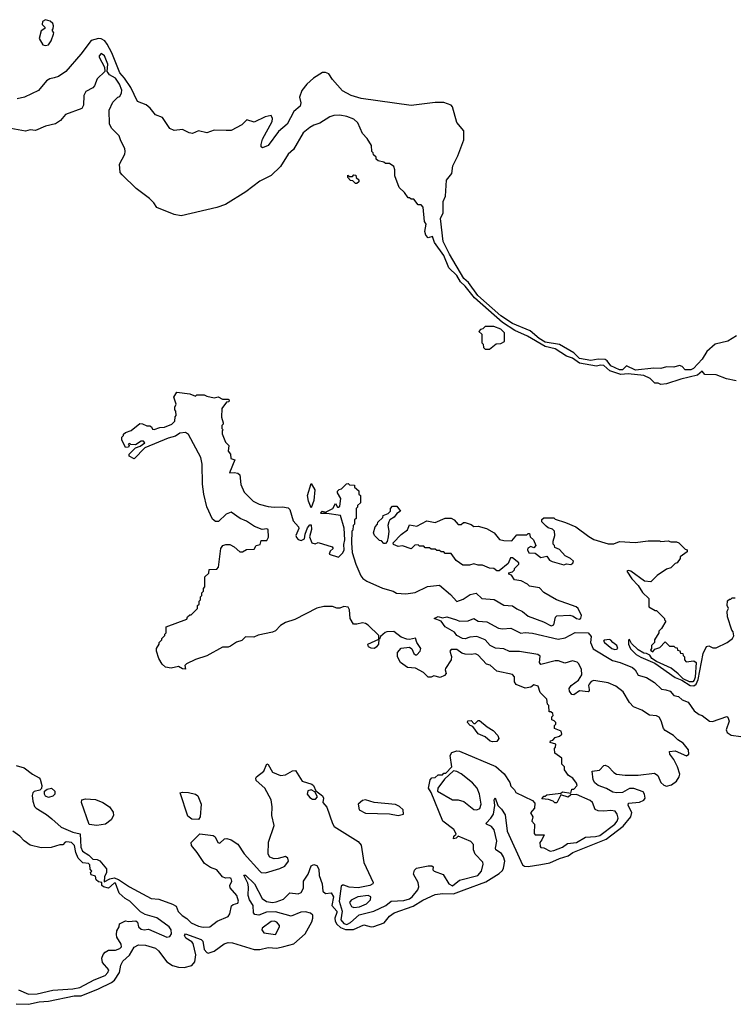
# Model space of a CAD drawing. Extents: x 2494106 to 2685573, y 758056 to 915185.
# Tile 167 of 256: x 2643264 to 2648262, y 787312 to 794208. Entities that reach past the tile are written whole.
import ezdxf

# ---------------------------------------------------------------- set-up
doc = ezdxf.new("R2010")
doc.units = 0

msp = doc.modelspace()

# ---------------------------------------------------------------- linework, layer by layer
at = {"layer": '0CON05XD'}
for points in [[(2643445, 794026.7), (2643465, 794032.5), (2643485, 794060), (2643500, 794105), (2643502.5, 794115), (2643490, 794135), (2643497, 794143), (2643500, 794165), (2643495, 794180), (2643476.4, 794196.4), (2643445, 794207.5), (2643422.5, 794195), (2643420, 794175), (2643440, 794155), (2643440, 794145), (2643415, 794130), (2643400, 794075), (2643425, 794032.5), (2643445, 794026.7)], [(2648285, 791993.9), (2648224.4, 791955.6), (2648135.3, 791935), (2648077.1, 791885), (2648045, 791830), (2647983.3, 791765), (2647965.7, 791755), (2647925, 791754.4), (2647905, 791780), (2647885, 791786.7), (2647845, 791774.5), (2647795, 791775.8), (2647755, 791764), (2647705, 791766.1), (2647576.8, 791753.2), (2647515, 791783.5), (2647485, 791755.4), (2647465, 791754.8), (2647405, 791783.3), (2647379.3, 791819.3), (2647365, 791827.7), (2647315, 791830.3), (2647265, 791822), (2647185, 791833.8), (2647145.3, 791875.3), (2647045, 791932.4), (2646945, 791949.4), (2646902.9, 791975), (2646838.8, 792028.8), (2646715, 792079.6), (2646635, 792134.2), (2646473.3, 792275), (2646407.1, 792367.1), (2646374.2, 792395), (2646274.9, 792564.9), (2646230.7, 792655), (2646212.2, 792815), (2646229.5, 792855), (2646230.6, 792935), (2646247.2, 792972.8), (2646253.8, 793083.8), (2646289.9, 793130.1), (2646298, 793185), (2646332.7, 793255), (2646375.6, 793365.6), (2646375, 793430), (2646326.4, 793486.4), (2646296.2, 793596.2), (2646285, 793609.4), (2646235, 793627.3), (2646175, 793628.5), (2646005, 793605.6), (2645655.4, 793654.6), (2645585, 793675.5), (2645525, 793708.8), (2645455, 793789.2), (2645428.5, 793828.5), (2645405, 793837.6), (2645385, 793836.6), (2645321.7, 793798.3), (2645274.1, 793755.9), (2645239.3, 793710.7), (2645222.9, 793665), (2645232.3, 793625), (2645227.4, 793602.6), (2645183.2, 793565), (2645136.5, 793475), (2645076, 793424), (2645005, 793327.1), (2644965, 793311.2), (2644956.2, 793316.2), (2644954.4, 793334.4), (2644965, 793371.2), (2645032.1, 793495), (2645033.8, 793515), (2645025, 793535.8), (2644982.1, 793527.9), (2644905, 793490.4), (2644855, 793505.6), (2644819.4, 793470.6), (2644745, 793432.4), (2644710.6, 793430.6), (2644625, 793434.7), (2644575, 793415.7), (2644515, 793430), (2644475, 793409.5), (2644450, 793415), (2644405, 793437.5), (2644345, 793432.3), (2644315.7, 793445), (2644265, 793523.3), (2644215, 793540.4), (2644177.4, 793587.4), (2644150.2, 793610.2), (2644089.2, 793635), (2644042.6, 793732.6), (2643998, 793798), (2643964.7, 793835), (2643908.7, 793975), (2643876.5, 794036.5), (2643859.5, 794059.5), (2643835, 794074.4), (2643815, 794076.9), (2643765, 794061.9), (2643692.5, 793965), (2643586, 793845), (2643535, 793808.6), (2643505, 793800.6), (2643475, 793794.2), (2643451.2, 793778.8), (2643395, 793710.8), (2643297.5, 793665), (2643245, 793653.3)], [(2648282.5, 791677.5), (2648215, 791692.5), (2648141.7, 791721.7), (2648063, 791723), (2648045, 791745.7), (2648011.7, 791718.3), (2647895, 791691.2), (2647795, 791657.5), (2647755, 791652.5), (2647735, 791662.5), (2647713, 791663), (2647680, 791695), (2647635, 791716.7), (2647525, 791727), (2647475, 791723.2), (2647398.2, 791748.2), (2647355, 791786.7), (2647331.8, 791788.2), (2647305, 791780.8), (2647185, 791802.6), (2647135, 791838.3), (2647095, 791850.3), (2647015, 791902.3), (2646945, 791918.8), (2646821.2, 791991.2), (2646731.2, 792031.2), (2646645, 792086.1), (2646450.4, 792260.4), (2646385, 792340.5), (2646351.8, 792371.8), (2646325, 792415.9), (2646270.5, 792470.5), (2646235, 792555.8), (2646168.3, 792648.3), (2646155, 792690), (2646125, 792680), (2646108.3, 792698.3), (2646102.5, 792725), (2646110, 792775), (2646100, 792795), (2646090, 792895), (2646075, 792910), (2646055, 792910), (2646025, 792950), (2646005, 792950), (2645995, 792960), (2645985, 792960), (2645958.3, 792998.3), (2645921.7, 793031.7), (2645892.5, 793115), (2645892.5, 793155), (2645885, 793180), (2645855, 793200), (2645825, 793200), (2645815, 793210), (2645775, 793220), (2645761.7, 793231.7), (2645760, 793245), (2645741.7, 793261.7), (2645740, 793275), (2645730, 793285), (2645727, 793327), (2645697.5, 793375), (2645665, 793410), (2645632.5, 793485), (2645605, 793510), (2645555, 793528.8), (2645505, 793538.8), (2645465, 793536.2), (2645435, 793526.7), (2645365, 793482.5), (2645325, 793470), (2645296.4, 793453.6), (2645250, 793415), (2645180.5, 793299.5), (2645143.3, 793265), (2645090.5, 793179.5), (2645024.1, 793115.9), (2644945, 793076.2), (2644848.8, 793001.2), (2644705, 792913.3), (2644645, 792893.3), (2644395, 792833.3), (2644345, 792843.3), (2644225, 792892.5), (2644203.9, 792923.9), (2644172.5, 792955), (2644080, 793025), (2643980.7, 793120.7), (2643968.3, 793138.3), (2643962.5, 793195), (2644000, 793265), (2644002.5, 793285), (2644000, 793305), (2643971.7, 793358.3), (2643960, 793395), (2643910, 793445), (2643892.5, 793475), (2643890, 793575), (2643915, 793630), (2643950, 793665), (2643965, 793670), (2643977.5, 793695), (2643978.8, 793715), (2643962.5, 793755), (2643935, 793797.1), (2643892.5, 793822.5), (2643882.5, 793835), (2643877.5, 793845), (2643880, 793895), (2643857.8, 793955), (2643835, 793970), (2643820, 793955), (2643820, 793945), (2643857.5, 793875), (2643860, 793845), (2643807, 793793), (2643787.5, 793745), (2643775, 793730), (2643727.5, 793705), (2643713.6, 793676.4), (2643711.7, 793608.3), (2643700, 793585), (2643585, 793542.5), (2643549.3, 793500.7), (2643515, 793477.5), (2643445, 793462.5), (2643375, 793432.5), (2643337, 793437), (2643305, 793427.5), (2643175, 793451.2)], [(2645625, 793060), (2645615, 793060), (2645598.3, 793078.3), (2645581.7, 793081.7), (2645561.7, 793101.7), (2645561.7, 793118.3), (2645575, 793110), (2645595, 793110), (2645605, 793120), (2645618.3, 793118.3), (2645621.7, 793101.7), (2645640, 793085), (2645638.3, 793071.7), (2645625, 793060)], [(2646555, 791900), (2646601.7, 791938.3), (2646635, 791940), (2646660, 791955), (2646660, 792015), (2646635, 792040), (2646585, 792060), (2646525, 792060), (2646508.3, 792041.7), (2646491.7, 792038.3), (2646480, 792025), (2646500, 792005), (2646500, 791945), (2646510, 791935), (2646511.7, 791911.7), (2646525, 791900), (2646555, 791900)], [(2645835, 789920), (2645822.9, 789917.1), (2645791.7, 789888.3), (2645785, 789870), (2645780, 789870), (2645776.7, 789835), (2645763.8, 789815), (2645750, 789805), (2645725, 789806.2), (2645707.5, 789815), (2645702.5, 789835), (2645780, 789870), (2645780, 789895), (2645705, 789967.5), (2645685, 789980), (2645665, 789984), (2645625, 789973.8), (2645602.5, 789975), (2645577.5, 790015), (2645573.3, 790075), (2645565, 790093.3), (2645535, 790098.8), (2645505, 790087.5), (2645485, 790087.5), (2645455, 790097.5), (2645395, 790097.5), (2645345, 790086.7), (2645191.7, 790008.3), (2645125, 789986.2), (2645090, 789965), (2645055, 789927.5), (2645035, 789917.5), (2644935, 789897.5), (2644903, 789883), (2644845, 789886.7), (2644818.8, 789861.2), (2644781.7, 789848.3), (2644740.7, 789819.3), (2644725, 789813.3), (2644685, 789812.5), (2644575, 789753.3), (2644495, 789727.5), (2644433, 789697), (2644420, 789685), (2644425, 789660), (2644405, 789662.5), (2644375, 789677.5), (2644325, 789667.5), (2644285, 789672.5), (2644262.5, 789695), (2644237.5, 789735), (2644222.5, 789785), (2644222.5, 789805), (2644240, 789835), (2644240, 789845), (2644260, 789865), (2644260, 789875), (2644280, 789895), (2644280, 789905), (2644290, 789915), (2644290, 789955), (2644435, 790010), (2644440, 790025), (2644455, 790040), (2644465, 790040), (2644510, 790085), (2644510, 790105), (2644520, 790115), (2644520, 790135), (2644530, 790145), (2644530, 790165), (2644540, 790175), (2644540, 790195), (2644550, 790205), (2644550, 790225), (2644560, 790235), (2644560, 790305), (2644588.3, 790331.7), (2644591.7, 790358.3), (2644645, 790360), (2644657, 790373), (2644672.5, 790505), (2644687.5, 790525), (2644707, 790533), (2644735, 790533.3), (2644765, 790516.7), (2644805, 790480), (2644825, 790480), (2644853, 790497), (2644905, 790500), (2644920, 790525), (2644948.3, 790531.7), (2644955, 790560), (2644995, 790560), (2645006, 790584), (2645005, 790637.5), (2644995, 790642.5), (2644963, 790637), (2644908.3, 790658.3), (2644852.5, 790695), (2644807.5, 790715), (2644745, 790760), (2644710, 790745), (2644657, 790693), (2644635, 790693.3), (2644615, 790710), (2644575, 790796.7), (2644553.5, 790885), (2644543.3, 790955), (2644541.4, 791095), (2644532.4, 791142.4), (2644445, 791303.3), (2644425, 791316.7), (2644385, 791311.2), (2644355, 791290), (2644303.1, 791276.9), (2644140, 791210), (2644065, 791132.5), (2644030.7, 791150.7), (2644030, 791165), (2644075, 791210), (2644108.3, 791221.7), (2644140, 791245), (2644130, 791255), (2644115, 791256.7), (2644075, 791230), (2644042.5, 791232.5), (2644035, 791240), (2644022.5, 791235), (2644030, 791225), (2644026.4, 791213.6), (2644005, 791212.5), (2643980, 791265), (2643980, 791285), (2643990, 791295), (2643990, 791305), (2644005, 791317.5), (2644045, 791330), (2644105, 791380), (2644125, 791377.5), (2644153.6, 791363.6), (2644175, 791362.5), (2644186.4, 791356.4), (2644195, 791340), (2644205, 791337.5), (2644245, 791352.5), (2644277, 791353), (2644330, 791375), (2644350, 791395), (2644353, 791427), (2644360, 791435), (2644357, 791467), (2644350, 791475), (2644350, 791495), (2644360, 791515), (2644343.3, 791565), (2644365, 791600), (2644455, 791587.5), (2644495, 791570), (2644505, 791580), (2644555, 791580), (2644575, 791570), (2644625, 791560), (2644655, 791567.5), (2644685, 791550), (2644725, 791550), (2644730, 791545), (2644728.3, 791531.7), (2644711.7, 791528.3), (2644680, 791485), (2644677.5, 791425), (2644690, 791385), (2644690, 791375), (2644680, 791365), (2644680, 791345), (2644690, 791335), (2644682.5, 791327.5), (2644683, 791307), (2644705, 791250), (2644727.5, 791225), (2644723.8, 791185), (2644740, 791165), (2644742.5, 791135), (2644770, 791125), (2644733.8, 791033.8), (2644765, 791037.5), (2644791.7, 791031.7), (2644805, 791020), (2644813, 790953), (2644835, 790900), (2644900, 790835), (2644940, 790815), (2645005, 790798.8), (2645045, 790793.8), (2645105, 790796.7), (2645145, 790790), (2645157, 790777), (2645179.3, 790699.3), (2645217.5, 790655), (2645220, 790645), (2645198.8, 790595), (2645201.7, 790581.7), (2645215, 790566.7), (2645235, 790561.2), (2645258.3, 790571.7), (2645262.5, 790605), (2645280.5, 790649.5), (2645295, 790670), (2645305, 790670), (2645308, 790638), (2645292.5, 790585), (2645310, 790545), (2645333.6, 790536.4), (2645355, 790546.7), (2645452.5, 790515), (2645460, 790505), (2645437.5, 790485), (2645432.5, 790465), (2645496.4, 790443.6), (2645526.7, 790475), (2645536.2, 790495), (2645533, 790533), (2645541.2, 790565), (2645536.4, 790646.4), (2645510, 790735), (2645415, 790750), (2645375, 790750), (2645370, 790755), (2645383, 790767), (2645405, 790760), (2645420, 790765), (2645456.7, 790785), (2645475, 790820), (2645490, 790795), (2645497, 790793), (2645505, 790800), (2645512.5, 790855), (2645490, 790895), (2645490, 790905), (2645501.7, 790918.3), (2645518.3, 790921.7), (2645551.7, 790958.3), (2645565, 790960), (2645575, 790950), (2645608.3, 790948.3), (2645610, 790935), (2645638.3, 790908.3), (2645640, 790885), (2645650, 790875), (2645650, 790825), (2645630, 790805), (2645630, 790795), (2645620, 790785), (2645620, 790715), (2645610, 790705), (2645610, 790675), (2645600, 790665), (2645597, 790633), (2645590, 790625), (2645587.5, 790545), (2645593, 790477), (2645617.5, 790395), (2645653.9, 790313.9), (2645667.5, 790295), (2645695, 790276.7), (2645805, 790226.7), (2645880, 790205), (2645902.5, 790192.5), (2645967.5, 790187.5), (2646033, 790197), (2646120.7, 790239.3), (2646205, 790248.8), (2646281.7, 790181.7), (2646325, 790132.5), (2646370.7, 790149.3), (2646418.3, 790181.7), (2646461.7, 790191.7), (2646500, 790155), (2646586.4, 790146.4), (2646655, 790107.5), (2646715, 790103.3), (2646745, 790081.2), (2646785, 790063.3), (2646825, 790030), (2646931.7, 789991.7), (2646986.2, 789963.8), (2647005, 789970), (2647016.7, 790023.3), (2647026.2, 790033.8), (2647118.3, 790038.3), (2647141.2, 790031.2), (2647163.5, 790013.5), (2647185, 790010), (2647195, 790017.5), (2647198, 790035), (2647176.2, 790085), (2647162.5, 790095), (2647024.3, 790144.3), (2646935, 790196.7), (2646905, 790230), (2646835, 790240), (2646820, 790255), (2646777, 790277), (2646730, 790285), (2646708.3, 790318.3), (2646690, 790325), (2646690, 790335), (2646715, 790340), (2646730, 790355), (2646730, 790365), (2646760, 790395), (2646760, 790405), (2646715, 790440), (2646701.7, 790438.3), (2646685, 790400), (2646623, 790347), (2646605, 790347.5), (2646585, 790363.3), (2646555, 790366.7), (2646505, 790386.7), (2646475, 790387.5), (2646445, 790397.5), (2646415, 790387.5), (2646368.3, 790388.3), (2646320.7, 790420.7), (2646285, 790470), (2646245, 790470), (2646235, 790480), (2646215, 790480), (2646205, 790490), (2646185, 790490), (2646175, 790500), (2646145, 790500), (2646135, 790510), (2646105, 790510), (2646095, 790520), (2646065, 790520), (2646055, 790530), (2646031.7, 790528.3), (2646005, 790502.5), (2645945, 790522.5), (2645915, 790517.5), (2645883, 790533), (2645880, 790545), (2645935, 790603.3), (2645980, 790635), (2645995, 790670), (2646045, 790660), (2646115, 790697.5), (2646175, 790687.5), (2646245, 790717.5), (2646285, 790717.5), (2646305.9, 790705.9), (2646335, 790672.5), (2646355, 790672.5), (2646373.3, 790686.7), (2646385, 790687.5), (2646425, 790672.5), (2646445, 790657.5), (2646475, 790660), (2646533.6, 790643.6), (2646587.5, 790615), (2646625, 790567.5), (2646655, 790560), (2646711.7, 790558.3), (2646745, 790600), (2646815, 790600), (2646825, 790610), (2646835, 790610), (2646840, 790585), (2646862.5, 790565), (2646880, 790525), (2646865, 790510), (2646845, 790517.5), (2646822.5, 790507.5), (2646820, 790495), (2646830, 790475), (2646875, 790472.5), (2646915, 790442.5), (2646955, 790450), (2646975, 790422.5), (2646993.3, 790413.3), (2647075, 790390), (2647095, 790397.5), (2647125, 790392.5), (2647139.3, 790400.7), (2647142.5, 790415), (2647122.5, 790435), (2647083.6, 790453.6), (2647045, 790497.5), (2647011.7, 790511.7), (2647010, 790525), (2647000, 790535), (2647000, 790555), (2647012.5, 790595), (2647010, 790625), (2646995, 790640), (2646965, 790650), (2646951.7, 790661.7), (2646921.7, 790691.7), (2646921.7, 790708.3), (2646935, 790720), (2647005, 790720), (2647015, 790710), (2647087, 790687), (2647160, 790655), (2647249.3, 790589.3), (2647285, 790567.5), (2647385, 790537.5), (2647425, 790537.5), (2647465, 790552.5), (2647575, 790547.5), (2647665, 790557.5), (2647745, 790557.5), (2647755, 790552.5), (2647805, 790557.5), (2647825, 790550), (2647865, 790550), (2647880, 790545), (2647925, 790500), (2647940, 790495), (2647938.3, 790481.7), (2647890, 790445), (2647890, 790435), (2647870, 790405), (2647855, 790400), (2647825, 790370), (2647795, 790360), (2647730, 790315), (2647685, 790270), (2647640, 790275), (2647545, 790345.8), (2647525, 790351.2), (2647516.7, 790345), (2647550.9, 790290.9), (2647596.2, 790245), (2647627, 790197), (2647670, 790155), (2647670, 790095), (2647715, 790070), (2647725, 790070), (2647780, 790015), (2647780, 790005), (2647790, 789995), (2647760, 789945), (2647740, 789925), (2647740, 789915), (2647710, 789865), (2647710, 789845), (2647690, 789825), (2647690, 789805), (2647681.7, 789791.7), (2647698.3, 789781.7), (2647711.7, 789798.3), (2647748.3, 789811.7), (2647785, 789850), (2647815, 789820), (2647845, 789820), (2647855, 789810), (2647868.3, 789808.3), (2647871.7, 789791.7), (2647888.3, 789788.3), (2647891.7, 789771.7), (2647908.3, 789768.3), (2647910, 789755), (2647920, 789745), (2647920, 789725), (2647931.7, 789711.7), (2647985, 789717.5), (2648002.5, 789705), (2647995.9, 789604.1), (2647988.6, 789581.4), (2647978.6, 789571.4), (2647955, 789571.2), (2647911.2, 789591.2), (2647875, 789626.7)], [(2645305, 790790), (2645287.5, 790835), (2645280, 790875), (2645305, 790960), (2645331.2, 790915), (2645325, 790840), (2645305, 790790)], [(2645825, 790540), (2645815, 790540), (2645798.3, 790558.3), (2645785, 790560), (2645750, 790595), (2645742.5, 790615), (2645753, 790657), (2645770, 790675), (2645771.7, 790688.3), (2645808.3, 790721.7), (2645810, 790735), (2645845, 790750), (2645860, 790765), (2645860, 790785), (2645875, 790800), (2645905, 790800), (2645930, 790765), (2645905, 790750), (2645887, 790723), (2645857.5, 790705), (2645848.3, 790691.7), (2645842.5, 790665), (2645848.8, 790625), (2645843.8, 790585), (2645837, 790553), (2645825, 790540)], [(2647875, 789626.7), (2647827, 789667), (2647723.6, 789713.6), (2647692.5, 789735), (2647678.3, 789758.3), (2647655, 789770), (2647635, 789771.2), (2647596.7, 789795), (2647549.4, 789839.4), (2647535, 789866.7), (2647527, 789863), (2647527.5, 789835), (2647542.6, 789802.6), (2647582.4, 789762.4), (2647615, 789742.5), (2647712.3, 789702.3), (2647855, 789600.8), (2647902, 789582), (2647961.2, 789545), (2647985, 789543.1), (2648002, 789555), (2648015, 789587.5), (2648050.3, 789769.7), (2648075, 789817.5), (2648091.7, 789821.7), (2648118.3, 789808.3), (2648141.7, 789808.3), (2648220, 789845), (2648256.4, 789873.6), (2648267, 789893), (2648261.7, 789921.7), (2648253, 789933), (2648222.5, 790025), (2648220, 790065), (2648227.5, 790085), (2648220, 790105), (2648221.7, 790138.3), (2648235, 790150), (2648245, 790150), (2648255, 790160), (2648275, 790160)], [(2645251.4, 788175), (2645285, 788224), (2645305, 788282.9), (2645325, 788292.2), (2645345.5, 788285.5), (2645357.9, 788257.9), (2645361.1, 788215), (2645383.5, 788155), (2645387.1, 788105), (2645405, 788088.6), (2645445, 788092.5), (2645461.6, 788065), (2645451.2, 788005), (2645484, 787965), (2645485.2, 787955), (2645470.3, 787915), (2645472.5, 787895), (2645484.1, 787874.1), (2645509.9, 787849.9), (2645545, 787836.2), (2645603, 787837), (2645675, 787868.2), (2645724.7, 787854.7), (2645745, 787856.6), (2645817.6, 787882.4), (2645855, 787930), (2645886, 787954), (2646020.2, 787999.8), (2646088.5, 788041.5), (2646175, 788081.5), (2646225, 788089.3), (2646303.1, 788086.9), (2646376.7, 788113.3), (2646528.9, 788171.1), (2646621.7, 788228.3), (2646645, 788250.6), (2646653.1, 788266.9), (2646660.9, 788315), (2646653.4, 788345), (2646638.5, 788368.5), (2646598.6, 788395), (2646595.6, 788405), (2646605.4, 788455), (2646587.9, 788535), (2646568.7, 788558.7), (2646532.5, 788575), (2646531.2, 788581.2), (2646564.6, 788615.4), (2646581.5, 788645), (2646592.5, 788705), (2646586.4, 788743.6), (2646595, 788757.5), (2646612.5, 788705), (2646639.1, 788679.1), (2646665, 788640), (2646678.2, 788525), (2646785, 788290), (2646800.5, 788280.5), (2646825, 788277.3), (2646915, 788291.3), (2646976.3, 788303.7), (2647045, 788332.5), (2647105, 788352.1), (2647137.1, 788375), (2647371.2, 788468.8), (2647489.9, 788560.1), (2647545.4, 788625), (2647552.1, 788655), (2647525.7, 788705), (2647528, 788722), (2647605, 788728.5), (2647635, 788741.4), (2647644.4, 788755), (2647640.9, 788785), (2647630.8, 788800.8), (2647565, 788822.7), (2647535, 788823.2), (2647485, 788795.8), (2647445, 788793.1), (2647418.9, 788798.9), (2647374.6, 788824.6), (2647315, 788845.5), (2647292.6, 788862.6), (2647280, 788885), (2647274.1, 788945.9), (2647325, 788952), (2647355, 788983.8), (2647365, 788986), (2647385, 788977.1), (2647424.3, 788935), (2647445, 788923.6), (2647505, 788916.2), (2647595, 788918), (2647711.2, 788931.2), (2647732.5, 788915), (2647755, 788865.6), (2647775, 788847.9), (2647795, 788840), (2647830.4, 788849.6), (2647865, 788875.6), (2647882.9, 788905), (2647887.1, 788925), (2647871.3, 788975), (2647846.7, 789026.7), (2647818.6, 789065), (2647816.1, 789083.9), (2647855, 789086.4), (2647935, 789053.6), (2647951.5, 789065), (2647948.9, 789095), (2647911.7, 789141.7), (2647874.8, 789164.8), (2647844.2, 789194.2), (2647785, 789229.4), (2647773.5, 789245), (2647758.1, 789298.1), (2647744.1, 789324.1), (2647725, 789332.9), (2647675, 789336.9), (2647622.1, 789372.1), (2647562.9, 789395), (2647534.4, 789425), (2647490.5, 789500.5), (2647439.3, 789539.3), (2647385, 789563.6), (2647285, 789580), (2647267.5, 789572.5), (2647252, 789555), (2647247.5, 789545), (2647253.3, 789516.7), (2647253.3, 789505), (2647245, 789500), (2647185, 789508), (2647145, 789478.8), (2647131.2, 789481.2), (2647114.2, 789505), (2647112, 789525), (2647126.2, 789545), (2647177.3, 789582.7), (2647200.6, 789619.4), (2647199.8, 789659.8), (2647178.7, 789698.7), (2647167.8, 789707.8), (2647135, 789717.5), (2647081.3, 789701.3), (2647036.8, 789716.8), (2647015, 789718.1), (2646915, 789693.1), (2646904.2, 789705), (2646909.7, 789749.7), (2646892.5, 789762.5), (2646765, 789782.5), (2646695, 789782.9), (2646655, 789801.1), (2646597.3, 789807.3), (2646560, 789825), (2646524.3, 789864.3), (2646465, 789888.6), (2646416.8, 789883.2), (2646385, 789872), (2646365, 789874), (2646326.7, 789895), (2646309.2, 789919.2), (2646245, 789956.7), (2646216.7, 789996.7), (2646167.5, 790015), (2646195, 790027.5), (2646225, 790020), (2646255, 790026), (2646322.5, 790005), (2646345, 789995.7), (2646405, 789998.8), (2646445, 790013.3), (2646476, 789996), (2646535, 789992), (2646617, 789947), (2646645, 789942.5), (2646705, 789947.1), (2646775, 789912), (2646805, 789916.9), (2646855, 789912.2), (2647035, 789870.6), (2647085, 789877.8), (2647155, 789916.9), (2647245, 789913.8), (2647267.5, 789887.5), (2647262.5, 789845), (2647281.5, 789801.5), (2647415, 789720), (2647470, 789705), (2647555, 789670), (2647573.8, 789655), (2647595, 789617.5), (2647655, 789602), (2647709.2, 789565), (2647759.5, 789519.5), (2647790, 789515), (2647820, 789505), (2647845.8, 789475.8), (2647879.1, 789469.1), (2647904.4, 789444.4), (2647945, 789428), (2647987.7, 789367.7), (2648022.2, 789342.2), (2648045, 789334.5), (2648095, 789294.6), (2648116.8, 789293.2), (2648218, 789328), (2648225, 789322.5), (2648232.2, 789295), (2648212.1, 789235), (2648218.5, 789215), (2648246.4, 789196.4), (2648315, 789188.6)], [(2643240, 788985), (2643295, 788967.5), (2643352.5, 788925), (2643399.5, 788899.5), (2643408, 788888), (2643418.8, 788845), (2643417, 788823), (2643405, 788812.5), (2643365, 788802.5), (2643356.4, 788793.6), (2643351.2, 788775), (2643356.2, 788735), (2643368.3, 788698.3), (2643380, 788685), (2643452.3, 788642.3), (2643488.3, 788611.7), (2643555, 788553.8), (2643635, 788517.5), (2643687.3, 788507.3), (2643693, 788413), (2643704.2, 788384.2), (2643747.3, 788357.3), (2643775, 788330), (2643806.4, 788326.4), (2643825, 788316.7), (2643870.7, 788260.7), (2643872.5, 788235), (2643858.8, 788205), (2643855, 788170), (2643895, 788190.8), (2643925, 788197.5), (2643955, 788186), (2644033.3, 788135), (2644185, 788054.4), (2644239.4, 788049.4), (2644334.6, 788014.6), (2644359.3, 787999.3), (2644373.3, 787963.3), (2644402.2, 787935), (2644434.2, 787914.2), (2644464.2, 787884.2), (2644515, 787859.6), (2644548.2, 787851.8), (2644595, 787855.7), (2644646.7, 787895), (2644725, 787928), (2644735.6, 787945), (2644747.7, 788002.3), (2644758.3, 788011.7), (2644791.7, 788021.7), (2644796, 788035), (2644784, 788075), (2644737.7, 788127.7), (2644736.2, 788145), (2644750, 788175), (2644745, 788192.5), (2644735, 788198.8), (2644705, 788196.2), (2644684.3, 788204.3), (2644643.6, 788253.6), (2644601.1, 788271.1), (2644558.1, 788298.1), (2644506.6, 788376.6), (2644466.9, 788425), (2644464.2, 788445), (2644525, 788506.2), (2644620, 788495), (2644632.5, 788485), (2644652.5, 788445), (2644665, 788440), (2644698.3, 788471.7), (2644715, 788473.3), (2644745, 788464), (2644792.5, 788435), (2644835, 788366.2), (2644945, 788244.3), (2644955, 788235.8), (2644985.9, 788234.1), (2645085, 788262.5), (2645120.7, 788279.3), (2645146.7, 788315), (2645142.5, 788335), (2645126.4, 788346.4), (2645075, 788332.5), (2645045, 788331.2), (2645015, 788343.8), (2645004.2, 788364.2), (2645007, 788447), (2645046.2, 788565), (2645028.8, 788635), (2645031.2, 788695), (2645024, 788745), (2644980, 788825), (2644920.7, 788880.7), (2644917.5, 788895), (2644922.5, 788905), (2644974.2, 788945.8), (2644995, 788997.5), (2645005, 788992.5), (2645035, 788938), (2645090, 788915), (2645125, 788918.8), (2645175, 788946.7), (2645195, 788950), (2645243.3, 788875), (2645310, 788855), (2645321.2, 788845), (2645337.5, 788807.5), (2645385, 788772.5), (2645391.2, 788755), (2645386.2, 788725), (2645415, 788692.5), (2645455, 788577.5), (2645467.3, 788557.3), (2645633.6, 788453.6), (2645655.8, 788425.8), (2645673.8, 788305), (2645738.8, 788165), (2645736.7, 788155), (2645716.7, 788145), (2645635, 788127.8), (2645572.4, 788132.4), (2645535, 788147.8), (2645525, 788147.8), (2645515, 788138.8), (2645501.8, 788035), (2645521.6, 787965), (2645513.9, 787905), (2645535, 787877.3), (2645555, 787872.4), (2645581.5, 787885), (2645640.7, 787939.3), (2645745.2, 787964.8), (2645828.8, 788005), (2645864.6, 788035.4), (2645955, 788040.6), (2645995, 788052.1), (2646013.1, 788065), (2646051.4, 788115), (2646059.2, 788135), (2646054.2, 788165), (2646022, 788225), (2646029.3, 788250.7), (2646043, 788267), (2646125, 788283.3), (2646151.7, 788281.7), (2646160, 788275), (2646157.5, 788255), (2646167.5, 788245), (2646230.5, 788220.5), (2646270.8, 788155), (2646295, 788141.1), (2646345, 788181.9), (2646472.5, 788215), (2646498.6, 788245), (2646510, 788295), (2646508.8, 788308.8), (2646453.3, 788365), (2646443.3, 788395), (2646441.7, 788431.7), (2646423, 788453), (2646335, 788490), (2646320, 788475), (2646301.7, 788471.7), (2646305, 788490), (2646320, 788505), (2646317.5, 788515), (2646305, 788536.7), (2646226.7, 788595), (2646146.7, 788795), (2646127.5, 788825), (2646140, 788885), (2646151.7, 788898.3), (2646175, 788900), (2646195, 788920), (2646225, 788920), (2646235, 788930), (2646248.3, 788931.7), (2646290, 788975), (2646280, 789055), (2646290, 789075), (2646325, 789086.7), (2646345, 789086.2), (2646598.3, 788978.3), (2646656.4, 788926.4), (2646696.2, 788866.2), (2646705, 788840), (2646730, 788815), (2646740, 788795), (2646855, 788740), (2646871.7, 788721.7), (2646870, 788685), (2646842.5, 788652.5), (2646857.5, 788625), (2646850, 788595), (2646870, 788575), (2646868.3, 788508.3), (2646875, 788500), (2646938.3, 788498.3), (2646920, 788465), (2646907.5, 788445), (2646908.3, 788418.3), (2646915, 788410), (2646935, 788407.5), (2646980, 788385), (2647005, 788388.6), (2647065, 788413.1), (2647101.9, 788438.1), (2647165, 788445.6), (2647226.9, 788483.1), (2647297, 788487), (2647328.1, 788495), (2647432.2, 788575), (2647449.5, 788595), (2647455.6, 788615), (2647449.2, 788645), (2647434.2, 788664.2), (2647405, 788670.8), (2647355, 788664.2), (2647315, 788666.2), (2647295, 788677.5), (2647276, 788725), (2647258.8, 788738.8), (2647165, 788782.5), (2647125, 788780), (2647105, 788762.5), (2647055, 788780), (2647025, 788722.5), (2647013, 788723), (2647000, 788735), (2646967, 788747), (2646921.7, 788751.7), (2646935, 788770), (2646945, 788770), (2646955, 788780), (2647055, 788790), (2647065, 788800), (2647125, 788790), (2647131.7, 788818.3), (2647145, 788820), (2647167.5, 788845), (2647165, 788860), (2647137.5, 788895), (2647107.5, 788915), (2647080, 788955), (2647080, 788975), (2647060, 788995), (2647060, 789035), (2647011.7, 789071.7), (2647010, 789105), (2647017, 789113), (2647020, 789135), (2646980, 789145), (2646981.7, 789158.3), (2646998.3, 789161.7), (2647015, 789180), (2647045, 789190), (2647060, 789205), (2647056.4, 789226.4), (2647010, 789245), (2647010, 789265), (2647020, 789275), (2647020, 789285), (2647008.3, 789298.3), (2646990, 789305), (2646990, 789325), (2647000, 789335), (2646998.3, 789348.3), (2646985, 789360), (2646971.7, 789361.7), (2646970, 789405), (2646960, 789415), (2646955, 789450), (2646910, 789495), (2646895, 789540), (2646865, 789550), (2646845, 789532.5), (2646805, 789527.5), (2646741.2, 789551.2), (2646730.7, 789570.7), (2646730, 789605), (2646715, 789622.5), (2646606.4, 789646.4), (2646558.3, 789688.3), (2646533.6, 789693.6), (2646475, 789757.5), (2646456.4, 789766.4), (2646425, 789761.2), (2646384.1, 789764.1), (2646361.7, 789771.7), (2646325, 789796.5), (2646285, 789797.5), (2646276.7, 789785), (2646287.3, 789747.3), (2646285.9, 789724.1), (2646246.7, 789665), (2646243.3, 789655), (2646251.7, 789628.3), (2646240, 789615), (2646209.3, 789600.7), (2646165, 789612.5), (2646145, 789602.5), (2646125, 789603.3), (2646092.5, 789635), (2646035, 789665.8), (2645980.5, 789670.5), (2645931.2, 789705), (2645911.2, 789745), (2645910, 789775), (2645935, 789806.7), (2645993, 789813), (2646010.7, 789800.7), (2646025, 789770), (2646035, 789760), (2646045, 789760), (2646070, 789785), (2646072.5, 789805), (2646046.2, 789845), (2646036.2, 789876.2), (2645995, 789866.2), (2645975, 789868.8), (2645935, 789882.5), (2645885, 789922.5), (2645835, 789920)], [(2647433.3, 789796.7), (2647445, 789800), (2647452.5, 789805), (2647446.7, 789825), (2647417.5, 789845), (2647405, 789862.5), (2647395, 789866.7), (2647357, 789863), (2647353.8, 789855), (2647360, 789845), (2647411.2, 789805), (2647433.3, 789796.7)], [(2646575, 789150), (2646560, 789155), (2646525, 789186.7), (2646475, 789207.5), (2646438.3, 789258.3), (2646420, 789265), (2646400, 789285), (2646401.7, 789298.3), (2646425, 789300), (2646445, 789280), (2646455, 789280), (2646475, 789300), (2646485, 789300), (2646537.5, 789255), (2646579.3, 789229.3), (2646612.5, 789195), (2646620, 789175), (2646605, 789152.5), (2646575, 789150)], [(2646465, 788674), (2646486.8, 788683.2), (2646496.9, 788715), (2646485.5, 788785), (2646468.9, 788825), (2646435, 788864.2), (2646355, 788925.8), (2646325, 788943.3), (2646301.7, 788948.3), (2646240, 788890), (2646192.5, 788825), (2646190, 788805), (2646295, 788743.3), (2646335, 788743.8), (2646375, 788733.8), (2646445, 788676.2), (2646465, 788674)], [(2643465, 788760), (2643445, 788770), (2643437.5, 788785), (2643437.5, 788805), (2643455, 788820), (2643487, 788827), (2643510, 788805), (2643510, 788785), (2643495, 788770), (2643465, 788760)], [(2644515, 788607.5), (2644469.7, 788609.7), (2644441.1, 788631.1), (2644387, 788793), (2644405, 788798), (2644445, 788795.7), (2644495, 788784.4), (2644511.5, 788771.5), (2644534.4, 788715), (2644528.1, 788625), (2644515, 788607.5)], [(2645315, 788748.8), (2645335, 788750), (2645350, 788765), (2645330, 788800), (2645305, 788813.8), (2645282.3, 788807.7), (2645278, 788785), (2645295, 788760), (2645315, 788748.8)], [(2643805, 788565.5), (2643750.9, 788570.9), (2643696.7, 788725), (2643700, 788745), (2643725, 788751.2), (2643795, 788746.7), (2643845.4, 788725.4), (2643892, 788695), (2643917.8, 788657.8), (2643920, 788635), (2643904.2, 788605), (2643865, 788574.4), (2643805, 788565.5)], [(2645915, 788633.8), (2645952.5, 788645), (2645948.8, 788675), (2645925, 788698.8), (2645895, 788711.2), (2645746.4, 788726.4), (2645685, 788743.3), (2645665, 788740), (2645633.8, 788715), (2645641.2, 788675), (2645685, 788652), (2645855, 788646), (2645915, 788633.8)], [(2643256, 787415), (2643325, 787384.6), (2643385, 787386), (2643495, 787410.7), (2643635, 787421), (2643685, 787431.1), (2643785, 787483.8), (2643862.9, 787515), (2643880.5, 787535), (2643887.5, 787555), (2643843.1, 787605), (2643840, 787635), (2643847.6, 787662.4), (2643861.7, 787678.3), (2643885, 787690.8), (2643935, 787690.5), (2643965, 787702.9), (2643975.7, 787715), (2643975, 787732.5), (2643943, 787783), (2643941.7, 787801.7), (2643943, 787827), (2643960, 787855), (2643962.5, 787875), (2644005, 787897.5), (2644025, 787892.5), (2644077, 787897), (2644088, 787888), (2644095.7, 787855.7), (2644115, 787839.2), (2644134.4, 787834.4), (2644165, 787838.6), (2644295, 787782), (2644315, 787786.2), (2644328.1, 787805), (2644325.4, 787835), (2644310.5, 787855), (2644225, 787918.2), (2644142, 787942), (2644110.7, 787960.7), (2644035, 788034.2), (2644002.3, 788052.3), (2643961.1, 788091.1), (2643935, 788160), (2643925, 788160), (2643885, 788126), (2643850, 788135), (2643840, 788145), (2643840, 788165), (2643815, 788170), (2643800, 788185), (2643795, 788210), (2643765, 788220), (2643760, 788235), (2643770, 788245), (2643758.3, 788258.3), (2643755, 788290), (2643745, 788297.5), (2643705, 788302.5), (2643673.3, 788335), (2643656.7, 788375), (2643648, 788425), (2643627.5, 788445), (2643595, 788450), (2643583, 788447), (2643565, 788430), (2643545, 788430), (2643485, 788410), (2643415, 788407.5), (2643337.5, 788427.5), (2643295, 788457.5), (2643265, 788490), (2643215, 788524)], [(2643240, 787315), (2643325, 787312.5), (2643399.2, 787330.8), (2643465, 787335.5), (2643645, 787370.7), (2643695, 787371.8), (2643815, 787420.4), (2643905.8, 787465), (2643927.9, 787482.1), (2643961.8, 787535), (2643972.8, 787587.2), (2643985.4, 787614.6), (2644033.3, 787656.7), (2644065, 787712.9), (2644095, 787729.4), (2644145, 787727.8), (2644214.6, 787704.6), (2644235, 787687.1), (2644295, 787609.4), (2644335, 787584.5), (2644375, 787573.6), (2644415, 787571.2), (2644470, 787585), (2644490.8, 787609.2), (2644498.2, 787658.2), (2644478.1, 787738.1), (2644469.7, 787749.7), (2644428, 787775), (2644418.8, 787795), (2644424.1, 787805.9), (2644535, 787765.7), (2644545.6, 787755), (2644556.9, 787696.9), (2644573.8, 787675), (2644585, 787670.8), (2644626.1, 787683.9), (2644695, 787735.6), (2644725, 787744.6), (2644755, 787742.1), (2644905, 787696.7), (2644945, 787695.4), (2645005, 787710.8), (2645065, 787705.3), (2645113.2, 787716.8), (2645185, 787736.4), (2645262.7, 787805), (2645309.9, 787890.1), (2645317.5, 787915), (2645315.9, 787935.9), (2645301.2, 787951.2), (2645265, 787959.7), (2645232.9, 787957.1), (2645165, 787929.6), (2645055, 787960.9), (2644992.8, 787957.2), (2644937.6, 787937.6), (2644910.3, 787940.3), (2644902.2, 787952.2), (2644900, 788005), (2644874.5, 788045), (2644864.7, 788074.7), (2644867.1, 788135), (2644861.9, 788161.9), (2644834, 788216), (2644845, 788216), (2644907.5, 788155), (2644962.8, 788052.8), (2644993.5, 788033.5), (2645035, 788026.2), (2645060.8, 788029.2), (2645112.2, 788047.8), (2645155, 788092), (2645215, 788085.6), (2645235, 788094.4), (2645250.9, 788125), (2645251.4, 788175)], [(2645605, 787990.4), (2645645, 787994.2), (2645691.9, 788015), (2645720, 788045), (2645724, 788065), (2645705, 788073.3), (2645632.5, 788065), (2645585, 788042.5), (2645574.4, 788025), (2645587.5, 787997.5), (2645605, 787990.4)], [(2645055, 787802), (2645083.3, 787855), (2645082.5, 787865), (2645065, 787888), (2645045, 787895.6), (2645025, 787892.5), (2644962.5, 787845), (2644960, 787835), (2644973, 787813), (2645055, 787802)]]:
    msp.add_lwpolyline(points, dxfattribs=at)

doc.saveas('drawing.dxf')
